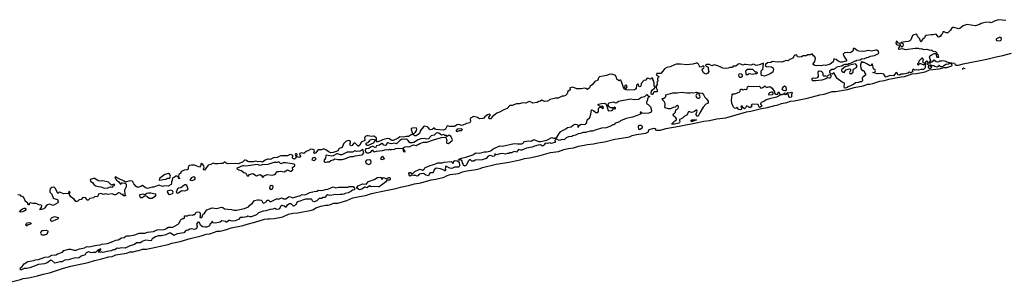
# Model space of a CAD drawing. Extents: x 2551545 to 2886624, y 315747 to 489036.
# Tile 35 of 119: x 2601161 to 2619305, y 340063 to 344898. Entities that reach past the tile are written whole.
import ezdxf

# ---------------------------------------------------------------- set-up
doc = ezdxf.new("R2010")
doc.units = 0

msp = doc.modelspace()

# ---------------------------------------------------------------- linework, layer by layer
at = {"layer": '0CON10XD'}
for points in [[(2619335, 344882), (2619195, 344898), (2619134, 344876), (2619065, 344839), (2619025, 344850), (2618955, 344845), (2618881, 344829), (2618845, 344809), (2618775, 344786), (2618697, 344797), (2618615, 344811), (2618546, 344784), (2618483, 344737), (2618465, 344731), (2618375, 344755), (2618354, 344755), (2618329, 344735), (2618316, 344704), (2618262, 344658), (2618235, 344656), (2618195, 344676), (2618170, 344675), (2618166, 344645), (2618146, 344624), (2618132, 344595), (2618105, 344576), (2618085, 344583), (2618055, 344625), (2618043, 344633), (2617995, 344620), (2617955, 344620), (2617866, 344605), (2617848, 344595), (2617832, 344565), (2617800, 344535), (2617775, 344488), (2617765, 344492), (2617740, 344555), (2617711, 344581), (2617694, 344625), (2617685, 344629), (2617635, 344618), (2617611, 344605), (2617581, 344529), (2617562, 344508), (2617535, 344496), (2617477, 344493), (2617405, 344480), (2617398, 344475), (2617409, 344471), (2617435, 344457), (2617442, 344435), (2617435, 344409), (2617415, 344393), (2617386, 344435), (2617388, 344458), (2617382, 344462), (2617355, 344469), (2617325, 344505), (2617310, 344495), (2617308, 344475), (2617321, 344441), (2617334, 344434), (2617361, 344431), (2617369, 344419), (2617367, 344393), (2617350, 344365), (2617365, 344358), (2617415, 344368), (2617485, 344352), (2617665, 344376), (2617715, 344374), (2617746, 344364), (2617775, 344370), (2617815, 344347), (2617877, 344353), (2617912, 344342), (2617955, 344340), (2617970, 344335), (2617985, 344320), (2618035, 344310), (2618060, 344285), (2618062, 344272), (2618082, 344255), (2618092, 344205), (2618075, 344201), (2618061, 344211), (2618058, 344258), (2618042, 344272), (2618008, 344272), (2617965, 344248), (2617920, 344215), (2617942, 344145), (2617918, 344115), (2617923, 344103), (2617945, 344103), (2617965, 344120), (2617985, 344127), (2618015, 344158), (2618050, 344130), (2618075, 344120), (2618101, 344129), (2618115, 344143), (2618145, 344140), (2618175, 344148), (2618202, 344142), (2618226, 344136), (2618245, 344120), (2618288, 344108), (2618385, 344097), (2618401, 344071), (2618419, 344059), (2618455, 344058), (2618485, 344065)], [(2619195, 344511), (2619235, 344514), (2619245, 344519), (2619255, 344545), (2619245, 344565), (2619225, 344575), (2619163, 344545), (2619153, 344535), (2619153, 344523), (2619166, 344516), (2619195, 344511)], [(2616787, 343713), (2616825, 343713), (2616885, 343726), (2617014, 343766), (2617095, 343781), (2617175, 343804), (2617402, 343848), (2617465, 343854), (2617608, 343902), (2617685, 343908), (2617845, 343937), (2617928, 343972), (2618103, 343995), (2618195, 344018), (2618245, 344020), (2618335, 344049), (2618343, 344055), (2618336, 344076), (2618305, 344100), (2618275, 344080), (2618225, 344072), (2618185, 344042), (2618158, 344032), (2618135, 344032), (2618105, 344058), (2618086, 344034), (2618065, 344027), (2618027, 344035), (2618015, 344050), (2617968, 344048), (2617955, 344062), (2617935, 344068), (2617930, 344055), (2617959, 344039), (2617961, 344025), (2617948, 344002), (2617935, 343998), (2617916, 344006), (2617909, 344025), (2617913, 344053), (2617898, 344075), (2617898, 344085), (2617910, 344105), (2617885, 344132), (2617875, 344133), (2617853, 344115), (2617850, 344095), (2617860, 344085), (2617847, 344053), (2617845, 344010), (2617815, 343984), (2617765, 343981), (2617725, 343966), (2617695, 343974), (2617665, 343968), (2617625, 343986), (2617611, 343969), (2617615, 343940), (2617596, 343924), (2617575, 343922), (2617555, 343930), (2617525, 343913), (2617445, 343896), (2617406, 343894), (2617375, 343874), (2617343, 343883), (2617328, 343918), (2617315, 343924), (2617265, 343866), (2617198, 343872), (2617128, 343838), (2617113, 343845), (2617086, 343895), (2617061, 343901), (2617015, 343909), (2616965, 343900), (2616880, 343925), (2616915, 343933), (2616927, 343943), (2616929, 343955), (2616926, 343966), (2616897, 343995), (2616877, 344077), (2616862, 344078), (2616845, 344052), (2616825, 344048), (2616785, 344082), (2616725, 344108), (2616695, 344110), (2616685, 344120), (2616675, 344120), (2616654, 344065), (2616662, 344002), (2616685, 343960), (2616715, 343960), (2616725, 343950), (2616732, 343915), (2616750, 343885), (2616694, 343836), (2616687, 343815), (2616689, 343785), (2616683, 343765), (2616675, 343757), (2616645, 343753), (2616615, 343740), (2616565, 343737), (2616523, 343705), (2616426, 343664), (2616398, 343642), (2616375, 343639), (2616362, 343642), (2616352, 343655), (2616360, 343715), (2616357, 343727), (2616315, 343748), (2616225, 343818), (2616165, 343920), (2616150, 343915), (2616150, 343905), (2616135, 343898), (2616102, 343902), (2616092, 343935), (2616092, 343955), (2616101, 343969), (2616125, 343990), (2616165, 343990), (2616185, 343998), (2616199, 344011), (2616214, 344026), (2616242, 344038), (2616309, 344051), (2616335, 344067), (2616375, 344077), (2616425, 344080), (2616438, 344092), (2616486, 344104), (2616555, 344140), (2616575, 344140), (2616585, 344150), (2616645, 344162), (2616675, 344176), (2616728, 344182), (2616773, 344205), (2616805, 344209), (2616842, 344225), (2616913, 344237), (2616984, 344276), (2616990, 344285), (2616984, 344315), (2616975, 344328), (2616955, 344339), (2616935, 344340), (2616855, 344318), (2616805, 344330), (2616715, 344315), (2616625, 344319), (2616591, 344331), (2616545, 344365), (2616525, 344369), (2616518, 344362), (2616520, 344335), (2616515, 344320), (2616465, 344285), (2616415, 344293), (2616375, 344291), (2616359, 344285), (2616336, 344265), (2616347, 344227), (2616397, 344155), (2616395, 344133), (2616360, 344130), (2616315, 344116), (2616295, 344118), (2616244, 344134), (2616205, 344167), (2616165, 344180), (2616148, 344125), (2616095, 344080), (2616015, 344053), (2615965, 344059), (2615935, 344050), (2615886, 344054), (2615845, 344047), (2615815, 344054), (2615784, 344075), (2615785, 344088), (2615811, 344129), (2615824, 344186), (2615813, 344213), (2615786, 344235), (2615765, 344269), (2615727, 344253), (2615685, 344249), (2615655, 344233), (2615598, 344235), (2615566, 344214), (2615525, 344211), (2615496, 344217), (2615479, 344245), (2615446, 344245), (2615432, 344235), (2615408, 344192), (2615385, 344177), (2615345, 344164), (2615325, 344144), (2615315, 344140), (2615285, 344147), (2615205, 344118), (2615165, 344124), (2615125, 344119), (2615034, 344126), (2615005, 344110), (2614944, 344105), (2614906, 344075), (2614900, 344055), (2614925, 344039), (2615015, 344029), (2615035, 344016), (2615046, 344005), (2615051, 343985), (2615041, 343935), (2614980, 343895), (2614885, 343859), (2614831, 343871), (2614822, 343915), (2614824, 343955), (2614854, 343985), (2614864, 344025), (2614859, 344065), (2614868, 344082), (2614865, 344096), (2614791, 344069), (2614735, 344056), (2614685, 344080), (2614635, 344060), (2614544, 344076), (2614520, 344075), (2614485, 344062), (2614451, 344081), (2614425, 344084), (2614402, 344078), (2614355, 344044), (2614306, 344044), (2614295, 344022), (2614285, 344016), (2614245, 344018), (2614215, 344007), (2614175, 344002), (2614115, 344008), (2614095, 344017), (2614025, 344048), (2613957, 344065), (2613915, 344050), (2613875, 344071), (2613815, 344072), (2613803, 344065), (2613800, 344055), (2613812, 344042), (2613850, 344025), (2613845, 343985), (2613857, 343945), (2613850, 343925), (2613835, 343908), (2613805, 343897), (2613777, 343905), (2613759, 343919), (2613740, 343975), (2613741, 343995), (2613765, 344013), (2613771, 344025), (2613766, 344045), (2613749, 344045), (2613725, 344028), (2613695, 344027), (2613685, 344040), (2613672, 344082), (2613648, 344095), (2613625, 344098), (2613568, 344082), (2613455, 344065), (2613335, 344082), (2613255, 344077), (2613225, 344069), (2613149, 344031), (2613089, 344015), (2613046, 343995), (2613015, 343948), (2612975, 343910), (2612916, 343906), (2612902, 343905), (2612892, 343885), (2612900, 343875), (2612940, 343855), (2612940, 343845), (2612920, 343825), (2612913, 343807), (2612920, 343765), (2612902, 343745), (2612910, 343735), (2612910, 343705), (2612887, 343673), (2612888, 343645), (2612908, 343605), (2612908, 343572), (2612853, 343567), (2612839, 343555), (2612828, 343522), (2612815, 343518), (2612805, 343520), (2612799, 343539), (2612804, 343585), (2612815, 343601), (2612860, 343635), (2612862, 343648), (2612870, 343655), (2612868, 343668), (2612850, 343675), (2612852, 343725), (2612847, 343765), (2612830, 343795), (2612825, 343822), (2612805, 343822), (2612785, 343802), (2612735, 343822), (2612717, 343813), (2612700, 343785), (2612665, 343780), (2612612, 343725), (2612608, 343675), (2612595, 343660), (2612573, 343675), (2612565, 343700), (2612555, 343710), (2612545, 343710), (2612528, 343692), (2612518, 343625), (2612490, 343605), (2612355, 343601), (2612305, 343612), (2612300, 343625), (2612305, 343630), (2612312, 343622), (2612325, 343620), (2612335, 343630), (2612353, 343665), (2612346, 343686), (2612335, 343690), (2612314, 343686), (2612307, 343643), (2612295, 343630), (2612271, 343705), (2612236, 343785), (2612225, 343786), (2612205, 343773), (2612195, 343779), (2612167, 343805), (2612151, 343855), (2612136, 343875), (2612065, 343895), (2612025, 343890), (2611977, 343873), (2611845, 343844), (2611827, 343825), (2611815, 343782), (2611758, 343762), (2611711, 343699), (2611676, 343675), (2611659, 343641), (2611625, 343612), (2611593, 343633), (2611567, 343637), (2611505, 343625), (2611425, 343628), (2611355, 343655), (2611302, 343645), (2611298, 343635), (2611307, 343617), (2611306, 343605), (2611259, 343575), (2611250, 343535), (2611218, 343502), (2611185, 343492), (2611155, 343493), (2611086, 343454), (2611036, 343454), (2610985, 343438), (2610930, 343430), (2610904, 343406), (2610885, 343399), (2610830, 343390), (2610785, 343415), (2610755, 343399), (2610725, 343394), (2610697, 343375), (2610615, 343362), (2610575, 343387), (2610548, 343392), (2610485, 343364), (2610435, 343370), (2610365, 343347), (2610313, 343347), (2610235, 343317), (2610195, 343320), (2610146, 343264), (2610080, 343240), (2610001, 343195), (2609951, 343179), (2609925, 343154), (2609877, 343123), (2609835, 343075), (2609815, 343072), (2609804, 343085), (2609808, 343102), (2609830, 343135), (2609828, 343148), (2609815, 343156), (2609782, 343148), (2609730, 343110), (2609711, 343085), (2609695, 343078), (2609635, 343071), (2609595, 343095), (2609525, 343117), (2609466, 343084), (2609459, 343065), (2609465, 343025), (2609458, 343002), (2609392, 342988), (2609315, 342948), (2609245, 342969), (2609218, 342962), (2609185, 342938), (2609165, 342932), (2609082, 342932), (2609036, 342944), (2609005, 342885), (2608985, 342868), (2608965, 342863), (2608836, 342875), (2608815, 342885), (2608805, 342898), (2608795, 342899), (2608762, 342878), (2608725, 342871), (2608710, 342880), (2608691, 342911), (2608675, 342924), (2608623, 342937), (2608602, 342925), (2608549, 342855), (2608530, 342805), (2608465, 342757), (2608445, 342758), (2608403, 342783), (2608385, 342783), (2608323, 342747), (2608285, 342745), (2608235, 342732), (2608165, 342743), (2608133, 342715), (2608040, 342675), (2608025, 342674), (2608005, 342682)], [(2618485, 344065), (2618545, 344084), (2618985, 344173), (2619155, 344216), (2619275, 344237), (2619435, 344280)], [(2616475, 343900), (2616509, 343921), (2616517, 343933), (2616517, 343973), (2616524, 343986), (2616584, 344016), (2616589, 344035), (2616586, 344055), (2616565, 344084), (2616451, 344059), (2616415, 344040), (2616385, 344037), (2616352, 344018), (2616306, 343975), (2616304, 343965), (2616313, 343953), (2616335, 343933), (2616355, 343928), (2616384, 343976), (2616455, 343992), (2616470, 343985), (2616472, 343965), (2616454, 343924), (2616460, 343905), (2616475, 343900)], [(2617715, 344068), (2617725, 344070), (2617748, 344092), (2617765, 344093), (2617804, 344074), (2617825, 344072), (2617839, 344081), (2617842, 344092), (2617802, 344115), (2617813, 344165), (2617795, 344188), (2617785, 344188), (2617728, 344135), (2617722, 344105), (2617708, 344085), (2617708, 344075), (2617715, 344068)], [(2614431, 343831), (2614416, 343845), (2614411, 343885), (2614425, 343905), (2614455, 343899), (2614477, 343875), (2614473, 343855), (2614455, 343834), (2614431, 343831)], [(2614555, 343879), (2614540, 343945), (2614549, 343971), (2614575, 343990), (2614665, 343985), (2614715, 343941), (2614745, 343937), (2614753, 343925), (2614745, 343902), (2614713, 343903), (2614665, 343889), (2614605, 343904), (2614575, 343881), (2614555, 343879)], [(2615775, 343771), (2615765, 343785), (2615767, 343813), (2615785, 343829), (2615825, 343822), (2615870, 343835), (2615880, 343855), (2615875, 343935), (2615881, 343949), (2615895, 343959), (2615932, 343952), (2615948, 343938), (2615963, 343915), (2615962, 343875), (2615975, 343864), (2616015, 343866), (2616045, 343859), (2616069, 343881), (2616095, 343892), (2616107, 343877), (2616110, 343845), (2616095, 343823), (2616075, 343820), (2616045, 343828), (2616015, 343809), (2615945, 343786), (2615825, 343775), (2615775, 343771)], [(2618586, 343994), (2618586, 343996), (2618555, 344006), (2618532, 343995), (2618534, 343982)], [(2600977, 340063), (2601174, 340116), (2601225, 340130), (2601325, 340143), (2601489, 340181), (2601595, 340215), (2601711, 340239), (2601965, 340321), (2602102, 340358), (2602425, 340426), (2602541, 340465), (2602651, 340489), (2602735, 340515), (2602805, 340532), (2602865, 340536), (2602933, 340567), (2603131, 340599), (2603195, 340624), (2603254, 340626), (2603313, 340643), (2603355, 340648), (2603425, 340674), (2603495, 340672), (2603895, 340761), (2603965, 340785), (2604115, 340816), (2604300, 340870), (2604505, 340920), (2604595, 340948), (2604665, 340958), (2604800, 341005), (2604855, 341004), (2604929, 341021), (2604992, 341038), (2605055, 341068), (2605279, 341111), (2605355, 341135), (2605493, 341167), (2605675, 341225), (2605725, 341234), (2605765, 341229), (2605852, 341238), (2606010, 341270), (2606115, 341316), (2606195, 341337), (2606285, 341341), (2606540, 341390), (2606577, 341403), (2606616, 341435), (2606707, 341465), (2606805, 341483), (2606845, 341482), (2606887, 341493), (2606945, 341518), (2607025, 341521), (2607189, 341571), (2607299, 341615), (2607425, 341640), (2607531, 341659), (2607645, 341700), (2607705, 341707), (2607815, 341736), (2608095, 341788), (2608179, 341815), (2608325, 341842), (2608435, 341875), (2608553, 341897), (2608745, 341950), (2608829, 341961), (2608980, 342000), (2609025, 342023), (2609095, 342045), (2609245, 342066), (2609323, 342097), (2609398, 342118), (2609575, 342138), (2609645, 342155), (2609691, 342175), (2609940, 342235), (2610145, 342267), (2610385, 342318), (2610465, 342343), (2610553, 342357), (2610729, 342391), (2610945, 342454), (2611087, 342473), (2611185, 342506), (2611265, 342525), (2611363, 342537), (2611465, 342567), (2611625, 342603), (2611735, 342612), (2611815, 342632), (2611935, 342652), (2612125, 342699), (2612285, 342722), (2612395, 342744), (2612445, 342764), (2612525, 342784), (2612699, 342811), (2612751, 342835), (2612755, 342867), (2612763, 342875), (2612855, 342900), (2612880, 342895), (2612868, 342875), (2612885, 342866), (2612967, 342867), (2613065, 342895), (2613315, 342935), (2613655, 343008), (2613769, 343031), (2613875, 343043), (2614005, 343071), (2614176, 343094), (2614555, 343199), (2614635, 343213), (2614828, 343262), (2614943, 343283), (2615075, 343320), (2615135, 343331), (2615202, 343358), (2615295, 343375), (2615365, 343397), (2615435, 343402), (2615677, 343453), (2615905, 343515), (2615983, 343527), (2616135, 343576), (2616195, 343576), (2616305, 343593), (2616417, 343615), (2616540, 343650), (2616705, 343680), (2616787, 343713)], [(2614435, 343237), (2614410, 343245), (2614385, 343280), (2614375, 343280), (2614355, 343260), (2614335, 343267), (2614314, 343285), (2614285, 343361), (2614275, 343415), (2614291, 343515), (2614305, 343531), (2614336, 343534), (2614418, 343562), (2614440, 343585), (2614445, 343616), (2614465, 343616), (2614486, 343606), (2614525, 343616), (2614556, 343614), (2614565, 343625), (2614575, 343659), (2614595, 343674), (2614685, 343670), (2614785, 343675), (2614804, 343665), (2614814, 343644), (2614825, 343638), (2614855, 343649), (2614885, 343676), (2614896, 343676), (2614925, 343652), (2614986, 343666), (2615025, 343640), (2615067, 343567), (2615073, 343543), (2615094, 343524), (2615133, 343527), (2615145, 343568), (2615157, 343555), (2615162, 343535), (2615185, 343520), (2615205, 343528), (2615220, 343525), (2615220, 343515), (2615185, 343512), (2615109, 343471), (2614975, 343438), (2614915, 343424), (2614885, 343400), (2614835, 343378), (2614810, 343355), (2614810, 343345), (2614840, 343315), (2614813, 343287), (2614795, 343283), (2614785, 343290), (2614767, 343337), (2614665, 343340), (2614650, 343335), (2614642, 343325), (2614660, 343305), (2614642, 343298), (2614627, 343283), (2614603, 343283), (2614585, 343300), (2614555, 343310), (2614536, 343274), (2614515, 343258), (2614490, 343275), (2614475, 343308), (2614455, 343308), (2614452, 343285), (2614462, 343265), (2614462, 343248), (2614455, 343243), (2614435, 343237)], [(2615258, 343588), (2615235, 343597), (2615224, 343604), (2615214, 343624), (2615235, 343664), (2615255, 343678), (2615276, 343665), (2615288, 343605), (2615275, 343590), (2615258, 343588)], [(2609355, 342205), (2609341, 342215), (2609333, 342245), (2609318, 342265), (2609316, 342296), (2609305, 342313), (2609285, 342318), (2609265, 342310), (2609242, 342312), (2609250, 342325), (2609275, 342340), (2609325, 342357), (2609384, 342366), (2609511, 342409), (2609565, 342445), (2609637, 342443), (2609725, 342465), (2609764, 342466), (2609825, 342478), (2609849, 342491), (2609885, 342521), (2610006, 342574), (2610059, 342571), (2610275, 342620), (2610335, 342610), (2610415, 342613), (2610437, 342623), (2610452, 342648), (2610465, 342658), (2610545, 342669), (2610585, 342664), (2610625, 342686), (2610645, 342688), (2610728, 342658), (2610755, 342656), (2610872, 342678), (2610965, 342731), (2610998, 342718), (2611031, 342719), (2611067, 342743), (2611101, 342805), (2611135, 342838), (2611175, 342867), (2611223, 342887), (2611255, 342916), (2611325, 342928), (2611365, 342964), (2611395, 342972), (2611428, 342968), (2611450, 342955), (2611443, 342925), (2611445, 342918), (2611455, 342917), (2611470, 342950), (2611495, 342968), (2611516, 342974), (2611565, 342968), (2611587, 342973), (2611601, 342985), (2611612, 343005), (2611617, 343055), (2611664, 343096), (2611683, 343157), (2611695, 343237), (2611705, 343240), (2611736, 343225), (2611775, 343192), (2611815, 343191), (2611828, 343205), (2611827, 343265), (2611835, 343275), (2611868, 343292), (2611905, 343264), (2611916, 343275), (2611915, 343295), (2611895, 343305), (2611865, 343297), (2611822, 343325), (2611819, 343335), (2611825, 343344), (2611885, 343357), (2611945, 343362), (2611965, 343345), (2612005, 343229), (2612019, 343221), (2612070, 343225), (2612086, 343234), (2612105, 343260), (2612115, 343260), (2612125, 343250), (2612140, 343265), (2612140, 343275), (2612125, 343288), (2612115, 343280), (2612085, 343278), (2612055, 343278), (2612027, 343287), (2612002, 343325), (2612010, 343355), (2612025, 343370), (2612095, 343384), (2612145, 343366), (2612165, 343374), (2612195, 343401), (2612415, 343438), (2612485, 343430), (2612565, 343432), (2612618, 343472), (2612680, 343485), (2612715, 343520), (2612745, 343490), (2612765, 343490), (2612768, 343485), (2612730, 343450), (2612731, 343425), (2612711, 343375), (2612711, 343361), (2612720, 343350), (2612745, 343335), (2612785, 343292), (2612805, 343225), (2612800, 343195), (2612755, 343177), (2612665, 343173), (2612629, 343179), (2612615, 343197), (2612595, 343198), (2612607, 343167), (2612589, 343151), (2612455, 343101), (2612335, 343081), (2612235, 343037), (2612212, 343018), (2612143, 342995), (2612130, 342985), (2612130, 342975), (2612110, 342965), (2612088, 342962), (2612035, 342932), (2611966, 342904), (2611885, 342898), (2611765, 342866), (2611715, 342846), (2611675, 342844), (2611585, 342822), (2611545, 342818), (2611495, 342800), (2611452, 342798), (2611405, 342770), (2611355, 342760), (2611336, 342745), (2611275, 342741), (2611230, 342720), (2611203, 342695), (2611141, 342689), (2611105, 342672), (2611057, 342697), (2611045, 342697), (2611024, 342675), (2611023, 342663), (2611033, 342645), (2611026, 342634), (2610955, 342620), (2610933, 342633), (2610885, 342621), (2610844, 342626), (2610826, 342595), (2610807, 342575), (2610795, 342571), (2610755, 342592), (2610715, 342589), (2610645, 342569), (2610605, 342551), (2610500, 342530), (2610415, 342496), (2610395, 342496), (2610355, 342510), (2610315, 342460), (2610285, 342469), (2610262, 342468), (2610225, 342448), (2610192, 342448), (2610175, 342437), (2610145, 342433), (2610115, 342420), (2610055, 342433), (2610011, 342429), (2609951, 342411), (2609915, 342426), (2609914, 342396), (2609904, 342385), (2609885, 342380), (2609845, 342400), (2609815, 342394), (2609795, 342384), (2609759, 342345), (2609685, 342318), (2609555, 342310), (2609528, 342295), (2609495, 342291), (2609465, 342317), (2609452, 342318), (2609428, 342295), (2609396, 342225), (2609375, 342210), (2609355, 342205)], [(2613225, 342973), (2613170, 342975), (2613225, 343030), (2613263, 343055), (2613263, 343075), (2613254, 343094), (2613208, 343125), (2613202, 343145), (2613214, 343166), (2613243, 343195), (2613252, 343238), (2613295, 343262), (2613303, 343285), (2613293, 343305), (2613275, 343318), (2613265, 343315), (2613242, 343288), (2613205, 343284), (2613155, 343256), (2613118, 343258), (2613055, 343275), (2613049, 343295), (2613058, 343335), (2613055, 343355), (2613035, 343392), (2613007, 343425), (2613000, 343445), (2613025, 343446), (2613055, 343469), (2613067, 343485), (2613068, 343515), (2613195, 343551), (2613275, 343552), (2613355, 343562), (2613455, 343552), (2613515, 343550), (2613544, 343556), (2613575, 343551), (2613635, 343563), (2613675, 343550), (2613735, 343546), (2613749, 343535), (2613766, 343506), (2613785, 343469), (2613815, 343444), (2613849, 343399), (2613850, 343375), (2613835, 343356), (2613805, 343343), (2613758, 343285), (2613691, 343185), (2613665, 343123), (2613642, 343122), (2613624, 343145), (2613624, 343166), (2613647, 343215), (2613637, 343235), (2613625, 343234), (2613595, 343205), (2613565, 343193), (2613542, 343192), (2613494, 343206), (2613481, 343195), (2613462, 343148), (2613406, 343114), (2613377, 343083), (2613350, 343075), (2613322, 343058), (2613319, 343039), (2613328, 343015), (2613322, 343005), (2613306, 342994), (2613225, 342973)], [(2613655, 343451), (2613675, 343453), (2613695, 343465), (2613701, 343475), (2613675, 343538), (2613635, 343526), (2613622, 343505), (2613633, 343463), (2613655, 343451)], [(2614967, 343517), (2615035, 343523), (2615045, 343530), (2615048, 343545), (2615032, 343562), (2615015, 343562), (2614975, 343550), (2614958, 343535), (2614967, 343517)], [(2615348, 343468), (2615336, 343475), (2615325, 343520), (2615296, 343524), (2615275, 343517), (2615240, 343525), (2615255, 343548), (2615265, 343552), (2615295, 343542), (2615315, 343558), (2615345, 343554), (2615385, 343563), (2615397, 343555), (2615382, 343515), (2615382, 343475), (2615375, 343472), (2615348, 343468)], [(2612575, 342877), (2612595, 342885), (2612635, 342912), (2612636, 342925), (2612625, 342939), (2612605, 342949), (2612575, 342951), (2612564, 342945), (2612556, 342925), (2612564, 342885), (2612575, 342877)], [(2613555, 343024), (2613535, 343026), (2613528, 343035), (2613545, 343056), (2613630, 343055), (2613555, 343024)], [(2608005, 342682), (2607974, 342704), (2607935, 342709), (2607845, 342683), (2607755, 342646), (2607736, 342675), (2607733, 342715), (2607695, 342751), (2607685, 342756), (2607645, 342747), (2607585, 342760), (2607565, 342758), (2607539, 342751), (2607522, 342738), (2607514, 342715), (2607518, 342672), (2607455, 342645), (2607426, 342585), (2607405, 342568), (2607395, 342572), (2607345, 342625), (2607335, 342629), (2607315, 342620), (2607285, 342579), (2607275, 342576), (2607255, 342582), (2607244, 342605), (2607254, 342635), (2607254, 342655), (2607238, 342668), (2607215, 342673), (2607173, 342657), (2607127, 342615), (2607101, 342545), (2607046, 342524), (2607024, 342485), (2607010, 342475), (2606973, 342467), (2606935, 342450), (2606895, 342447), (2606865, 342458), (2606805, 342504), (2606765, 342518), (2606725, 342501), (2606665, 342500), (2606650, 342490), (2606615, 342445), (2606595, 342436), (2606584, 342445), (2606596, 342484), (2606590, 342500), (2606570, 342510), (2606525, 342512), (2606485, 342487), (2606441, 342469), (2606395, 342433), (2606355, 342446), (2606324, 342436), (2606319, 342415), (2606337, 342385), (2606337, 342375), (2606325, 342364), (2606305, 342363), (2606277, 342375), (2606266, 342385), (2606272, 342425), (2606261, 342431), (2606245, 342428), (2606238, 342415), (2606254, 342375), (2606241, 342345), (2606225, 342331), (2606205, 342333), (2606188, 342348), (2606185, 342355), (2606193, 342385), (2606185, 342405), (2606145, 342416), (2606095, 342392), (2605975, 342390), (2605945, 342382), (2605905, 342359), (2605838, 342352), (2605775, 342322), (2605745, 342331), (2605725, 342330), (2605687, 342313), (2605635, 342275), (2605601, 342285), (2605555, 342282), (2605509, 342291), (2605465, 342280), (2605385, 342278), (2605366, 342285), (2605338, 342308), (2605315, 342313), (2605301, 342309), (2605265, 342275), (2605185, 342245), (2605142, 342252), (2604995, 342247), (2604966, 342255), (2604935, 342279), (2604905, 342253), (2604865, 342252), (2604815, 342241), (2604764, 342244), (2604725, 342254), (2604685, 342231), (2604635, 342217), (2604565, 342127), (2604550, 342135), (2604558, 342182), (2604553, 342205), (2604535, 342232), (2604505, 342252), (2604495, 342205), (2604475, 342182), (2604385, 342222), (2604325, 342222), (2604291, 342215), (2604275, 342205), (2604264, 342185), (2604267, 342145), (2604246, 342134), (2604193, 342125), (2604130, 342095), (2604132, 342075), (2604093, 342045), (2604086, 342025), (2604087, 341997), (2604105, 341980), (2604105, 341970), (2604091, 341971), (2604072, 342012), (2604055, 342019), (2604035, 342014), (2604005, 341991), (2603983, 341985), (2603974, 341975), (2603971, 341945), (2603956, 341915), (2603957, 341885), (2603950, 341865), (2603895, 341832), (2603836, 341836), (2603795, 341825), (2603725, 341852), (2603635, 341815), (2603605, 341815), (2603515, 341792), (2603478, 341805), (2603445, 341834), (2603425, 341842), (2603395, 341825), (2603335, 341809), (2603305, 341826), (2603264, 341875), (2603246, 341915), (2603234, 341924), (2603191, 341929), (2603108, 341908), (2603085, 341927), (2602994, 341965), (2602928, 342005), (2602914, 341995), (2602947, 341945), (2602980, 341920), (2603015, 341873), (2603025, 341872), (2603045, 341893), (2603055, 341894), (2603099, 341889), (2603112, 341882), (2603120, 341870), (2603125, 341823), (2603094, 341756), (2603097, 341687), (2603113, 341655), (2603065, 341654), (2603066, 341686), (2603035, 341679), (2603011, 341705), (2602995, 341713), (2602975, 341709), (2602945, 341679), (2602925, 341672), (2602905, 341675), (2602863, 341693), (2602785, 341681), (2602745, 341690), (2602705, 341681), (2602655, 341699), (2602615, 341685), (2602595, 341639), (2602546, 341644), (2602521, 341619), (2602455, 341603), (2602425, 341574), (2602396, 341576), (2602378, 341618), (2602345, 341623), (2602316, 341615), (2602295, 341590), (2602259, 341581), (2602231, 341559), (2602215, 341550), (2602195, 341551), (2602165, 341596), (2602131, 341611), (2602105, 341636), (2602073, 341687), (2602093, 341715), (2602085, 341730), (2602065, 341732), (2602062, 341705), (2602051, 341699), (2601965, 341692), (2601915, 341719), (2601899, 341721), (2601882, 341718), (2601865, 341697), (2601820, 341790), (2601805, 341807), (2601785, 341815), (2601755, 341808), (2601725, 341785), (2601715, 341755), (2601715, 341725), (2601756, 341686), (2601775, 341616), (2601795, 341604), (2601860, 341590), (2601871, 341545), (2601864, 341525), (2601775, 341476), (2601715, 341501), (2601675, 341487), (2601650, 341470), (2601627, 341435), (2601603, 341415), (2601535, 341397), (2601529, 341405), (2601565, 341441), (2601569, 341469), (2601555, 341482), (2601512, 341492), (2601464, 341516), (2601405, 341515), (2601352, 341528), (2601337, 341505), (2601335, 341490), (2601325, 341490), (2601310, 341505), (2601308, 341518), (2601280, 341545), (2601265, 341550), (2601242, 341612), (2601225, 341634), (2601190, 341650), (2601175, 341666), (2601125, 341676)], [(2607595, 342444), (2607630, 342460), (2607655, 342494), (2607665, 342493), (2607681, 342471), (2607695, 342464), (2607735, 342477), (2607845, 342487), (2607916, 342506), (2607955, 342502), (2607975, 342517), (2607985, 342510), (2608015, 342508), (2608066, 342514), (2608093, 342527), (2608135, 342533), (2608217, 342527), (2608223, 342523), (2608225, 342483), (2608235, 342472), (2608258, 342462), (2608262, 342468), (2608258, 342485), (2608230, 342525), (2608238, 342542), (2608262, 342558), (2608305, 342564), (2608335, 342558), (2608415, 342592), (2608465, 342579), (2608485, 342596), (2608505, 342598), (2608535, 342616), (2608605, 342640), (2608665, 342641), (2608785, 342688), (2608935, 342731), (2608995, 342738), (2609013, 342733), (2609030, 342675), (2609025, 342648), (2609024, 342635), (2609032, 342625), (2609065, 342619), (2609133, 342675), (2609138, 342685), (2609132, 342705), (2609114, 342744), (2609099, 342759), (2609075, 342772), (2609035, 342750), (2609027, 342767), (2608995, 342768), (2608975, 342786), (2608935, 342769), (2608885, 342809), (2608855, 342816), (2608835, 342807), (2608799, 342771), (2608745, 342760), (2608693, 342707), (2608665, 342700), (2608615, 342712), (2608554, 342706), (2608505, 342686), (2608425, 342638), (2608391, 342629), (2608350, 342630), (2608322, 342675), (2608295, 342698), (2608275, 342701), (2608245, 342690), (2608215, 342697), (2608195, 342692), (2608168, 342675), (2608105, 342610), (2608075, 342625), (2608005, 342615), (2607945, 342631), (2607925, 342618), (2607913, 342585), (2607895, 342580), (2607873, 342585), (2607855, 342615), (2607835, 342618), (2607793, 342587), (2607734, 342576), (2607715, 342538), (2607675, 342565), (2607665, 342566), (2607625, 342551), (2607595, 342524), (2607541, 342519), (2607528, 342502), (2607536, 342466), (2607565, 342446), (2607595, 342444)], [(2608415, 342802), (2608454, 342825), (2608475, 342855), (2608480, 342885), (2608465, 342904), (2608399, 342901), (2608375, 342892), (2608373, 342875), (2608391, 342821), (2608398, 342808), (2608415, 342802)], [(2609225, 342841), (2609265, 342859), (2609305, 342858), (2609321, 342875), (2609311, 342885), (2609295, 342889), (2609225, 342880), (2609203, 342855), (2609206, 342845), (2609225, 342841)], [(2607575, 342579), (2607559, 342585), (2607548, 342605), (2607547, 342623), (2607588, 342645), (2607625, 342689), (2607655, 342698), (2607694, 342694), (2607711, 342685), (2607713, 342675), (2607675, 342624), (2607585, 342582), (2607575, 342579)], [(2606805, 342272), (2606825, 342280), (2606865, 342279), (2606895, 342307), (2606935, 342315), (2606965, 342335), (2607025, 342325), (2607105, 342324), (2607170, 342340), (2607205, 342362), (2607265, 342377), (2607305, 342378), (2607345, 342391), (2607465, 342410), (2607485, 342419), (2607503, 342445), (2607485, 342505), (2607430, 342480), (2607375, 342473), (2607335, 342481), (2607295, 342459), (2607195, 342457), (2607095, 342410), (2607065, 342411), (2607026, 342426), (2607006, 342426), (2606938, 342392), (2606915, 342388), (2606875, 342390), (2606814, 342406), (2606803, 342395), (2606795, 342346), (2606768, 342305), (2606773, 342285), (2606785, 342275), (2606805, 342272)], [(2607845, 342324), (2607876, 342333), (2607883, 342345), (2607855, 342381), (2607835, 342375), (2607807, 342345), (2607815, 342330), (2607845, 342324)], [(2605635, 341996), (2605645, 342000), (2605655, 342016), (2605723, 342047), (2605815, 342037), (2605855, 342045), (2605883, 342065), (2605896, 342094), (2605905, 342101), (2605935, 342100), (2605975, 342110), (2606035, 342098), (2606095, 342132), (2606145, 342110), (2606165, 342109), (2606194, 342135), (2606188, 342175), (2606231, 342209), (2606232, 342225), (2606220, 342240), (2606065, 342265), (2606017, 342263), (2605975, 342244), (2605945, 342274), (2605935, 342278), (2605905, 342267), (2605845, 342268), (2605735, 342229), (2605626, 342224), (2605595, 342216), (2605535, 342230), (2605330, 342201), (2605285, 342209), (2605267, 342207), (2605168, 342165), (2605158, 342155), (2605201, 342131), (2605255, 342118), (2605294, 342084), (2605325, 342072), (2605355, 342023), (2605371, 342019), (2605395, 342050), (2605455, 342065), (2605525, 342024), (2605575, 342044), (2605595, 342046), (2605618, 342028), (2605635, 341996)], [(2606585, 342304), (2606601, 342309), (2606621, 342335), (2606619, 342345), (2606604, 342354), (2606572, 342355), (2606555, 342346), (2606549, 342335), (2606547, 342315), (2606585, 342304)], [(2607595, 342234), (2607618, 342242), (2607637, 342265), (2607629, 342309), (2607615, 342317), (2607550, 342310), (2607536, 342285), (2607540, 342261), (2607565, 342241), (2607595, 342234)], [(2608355, 342017), (2608345, 342026), (2608331, 342065), (2608345, 342082), (2608363, 342083), (2608385, 342068), (2608405, 342068), (2608445, 342100), (2608525, 342140), (2608543, 342143), (2608585, 342130), (2608615, 342148), (2608625, 342168), (2608652, 342185), (2608724, 342215), (2608812, 342238), (2608865, 342265), (2608945, 342260), (2608985, 342272), (2609109, 342289), (2609120, 342285), (2609122, 342275), (2609145, 342252), (2609155, 342270), (2609158, 342295), (2609177, 342303), (2609225, 342300), (2609262, 342272), (2609264, 342215), (2609257, 342193), (2609245, 342181), (2609175, 342181), (2609125, 342155), (2609087, 342165), (2609015, 342199), (2609007, 342185), (2609000, 342145), (2609011, 342125), (2609003, 342113), (2608991, 342115), (2608985, 342128), (2608915, 342149), (2608835, 342164), (2608797, 342133), (2608781, 342085), (2608765, 342079), (2608731, 342079), (2608712, 342068), (2608695, 342022), (2608645, 342038), (2608612, 342062), (2608595, 342066), (2608525, 342052), (2608495, 342022), (2608485, 342019), (2608455, 342031), (2608425, 342028), (2608385, 342038), (2608355, 342017)], [(2603745, 341942), (2603805, 341957), (2603855, 341961), (2603885, 341982), (2603925, 341979), (2603939, 342015), (2603927, 342047), (2603905, 342064), (2603837, 342045), (2603736, 341975), (2603732, 341952), (2603735, 341943), (2603745, 341942)], [(2602725, 341797), (2602785, 341804), (2602835, 341820), (2602873, 341815), (2602890, 341840), (2602915, 341854), (2602909, 341865), (2602895, 341867), (2602855, 341854), (2602795, 341909), (2602695, 341929), (2602655, 341926), (2602604, 341934), (2602545, 341974), (2602525, 341974), (2602461, 341955), (2602466, 341925), (2602509, 341895), (2602526, 341865), (2602565, 341837), (2602615, 341824), (2602655, 341823), (2602725, 341797)], [(2604075, 341704), (2604135, 341746), (2604155, 341750), (2604205, 341745), (2604251, 341765), (2604264, 341785), (2604242, 341845), (2604225, 341855), (2604203, 341855), (2604184, 341845), (2604131, 341799), (2604085, 341794), (2604070, 341785), (2604046, 341725), (2604055, 341708), (2604075, 341704)], [(2604335, 341934), (2604314, 341935), (2604304, 341945), (2604335, 341992), (2604370, 342010), (2604392, 341985), (2604391, 341965), (2604375, 341949), (2604335, 341934)], [(2605805, 341772), (2605826, 341795), (2605830, 341825), (2605825, 341838), (2605795, 341847), (2605772, 341825), (2605764, 341795), (2605779, 341775), (2605805, 341772)], [(2607425, 341763), (2607375, 341798), (2607375, 341810), (2607395, 341840), (2607475, 341876), (2607545, 341870), (2607591, 341919), (2607693, 341957), (2607755, 341992), (2607805, 341999), (2607830, 341995), (2607822, 341975), (2607835, 341959), (2607851, 341965), (2607852, 341988), (2607865, 341992), (2607905, 341972), (2607925, 341973), (2607965, 341994), (2607975, 341993), (2607985, 341978), (2607986, 341954), (2607978, 341945), (2607929, 341941), (2607905, 341911), (2607875, 341891), (2607855, 341869), (2607787, 341823), (2607765, 341818), (2607675, 341825), (2607635, 341818), (2607605, 341836), (2607565, 341801), (2607535, 341814), (2607515, 341814), (2607480, 341785), (2607425, 341763)], [(2601195, 340294), (2601180, 340295), (2601168, 340305), (2601175, 340328), (2601208, 340355), (2601245, 340405), (2601313, 340447), (2601419, 340461), (2601455, 340475), (2601507, 340483), (2601625, 340526), (2601695, 340529), (2601755, 340564), (2601829, 340571), (2601855, 340586), (2601885, 340591), (2601912, 340608), (2601951, 340619), (2601975, 340645), (2602065, 340672), (2602095, 340671), (2602163, 340653), (2602200, 340655), (2602262, 340678), (2602353, 340697), (2602395, 340723), (2602435, 340713), (2602582, 340748), (2602645, 340755), (2602675, 340765), (2602780, 340780), (2602878, 340812), (2602935, 340841), (2602975, 340843), (2603035, 340881), (2603085, 340890), (2603115, 340913), (2603135, 340920), (2603185, 340919), (2603284, 340936), (2603365, 340968), (2603465, 340968), (2603515, 340985), (2603625, 340997), (2603694, 341026), (2603823, 341037), (2603852, 341048), (2603895, 341076), (2603985, 341077), (2604079, 341131), (2604098, 341152), (2604125, 341206), (2604145, 341228), (2604164, 341236), (2604185, 341236), (2604197, 341245), (2604200, 341285), (2604255, 341288), (2604295, 341305), (2604345, 341296), (2604365, 341310), (2604387, 341313), (2604415, 341353), (2604435, 341362), (2604467, 341357), (2604481, 341345), (2604486, 341335), (2604486, 341285), (2604480, 341255), (2604505, 341256), (2604525, 341267), (2604538, 341312), (2604565, 341334), (2604608, 341395), (2604705, 341436), (2604795, 341424), (2604879, 341449), (2604902, 341442), (2604935, 341417), (2605065, 341406), (2605108, 341388), (2605155, 341391), (2605305, 341420), (2605378, 341452), (2605404, 341485), (2605445, 341515), (2605485, 341566), (2605540, 341580), (2605575, 341581), (2605613, 341573), (2605629, 341559), (2605637, 341535), (2605658, 341522), (2605705, 341544), (2605713, 341567), (2605725, 341575), (2605745, 341573), (2605773, 341553), (2605795, 341552), (2605895, 341598), (2605915, 341599), (2605939, 341591), (2605985, 341620), (2606025, 341601), (2606065, 341602), (2606113, 341637), (2606135, 341641), (2606195, 341620), (2606285, 341648), (2606326, 341654), (2606365, 341681), (2606404, 341674), (2606432, 341678), (2606509, 341715), (2606585, 341737), (2606638, 341742), (2606668, 341762), (2606715, 341751), (2606755, 341756), (2606795, 341772), (2606842, 341778), (2606935, 341822), (2606985, 341805), (2607035, 341817), (2607205, 341814), (2607235, 341824), (2607305, 341828), (2607333, 341795), (2607329, 341765), (2607292, 341758), (2607265, 341737), (2607215, 341711), (2607160, 341699), (2607136, 341685), (2607105, 341677), (2607065, 341681), (2607025, 341671), (2606985, 341681), (2606875, 341661), (2606835, 341674), (2606815, 341662), (2606785, 341626), (2606755, 341623), (2606722, 341608), (2606685, 341607), (2606665, 341595), (2606639, 341565), (2606585, 341544), (2606565, 341549), (2606547, 341585), (2606535, 341593), (2606428, 341592), (2606285, 341544), (2606270, 341530), (2606250, 341490), (2606205, 341466), (2606165, 341508), (2606133, 341505), (2606084, 341476), (2606065, 341448), (2606056, 341444), (2606032, 341462), (2605995, 341477), (2605984, 341476), (2605964, 341456), (2605948, 341415), (2605935, 341408), (2605895, 341402), (2605865, 341421), (2605855, 341421), (2605825, 341407), (2605775, 341404), (2605695, 341379), (2605645, 341371), (2605560, 341340), (2605525, 341303), (2605425, 341270), (2605405, 341269), (2605365, 341282), (2605345, 341271), (2605275, 341253), (2605225, 341256), (2605195, 341218), (2605132, 341195), (2605075, 341189), (2605035, 341201), (2605015, 341200), (2604975, 341170), (2604965, 341170), (2604952, 341185), (2604886, 341194), (2604855, 341167), (2604765, 341150), (2604728, 341158), (2604705, 341186), (2604696, 341154), (2604666, 341135), (2604656, 341105), (2604647, 341095), (2604605, 341078), (2604580, 341075), (2604532, 341085), (2604494, 341115), (2604472, 341162), (2604455, 341170), (2604445, 341168), (2604420, 341135), (2604429, 341095), (2604418, 341055), (2604395, 341038), (2604375, 341033), (2604325, 341045), (2604295, 341042), (2604265, 341023), (2604225, 341018), (2604185, 340976), (2604065, 340956), (2604015, 340928), (2604005, 340927), (2603937, 340967), (2603915, 340968), (2603855, 340936), (2603775, 340919), (2603715, 340918), (2603665, 340900), (2603599, 340861), (2603585, 340823), (2603482, 340838), (2603415, 340812), (2603385, 340792), (2603365, 340789), (2603311, 340789), (2603275, 340759), (2603180, 340730), (2603105, 340694), (2603028, 340698), (2602985, 340687), (2602955, 340690), (2602915, 340661), (2602885, 340658), (2602845, 340639), (2602771, 340629), (2602725, 340615), (2602695, 340613), (2602665, 340626), (2602636, 340614), (2602617, 340617), (2602611, 340625), (2602616, 340635), (2602656, 340664), (2602655, 340680), (2602603, 340657), (2602559, 340611), (2602515, 340611), (2602485, 340604), (2602435, 340624), (2602386, 340604), (2602365, 340571), (2602295, 340542), (2602255, 340511), (2602235, 340506), (2602185, 340510), (2602055, 340476), (2601995, 340469), (2601935, 340442), (2601905, 340441), (2601806, 340416), (2601755, 340464), (2601735, 340468), (2601665, 340421), (2601615, 340402), (2601505, 340389), (2601345, 340330), (2601285, 340314), (2601245, 340317), (2601195, 340294)], [(2603605, 341613), (2603665, 341654), (2603674, 341675), (2603668, 341688), (2603625, 341689), (2603575, 341701), (2603535, 341703), (2603502, 341695), (2603475, 341676), (2603435, 341688), (2603375, 341676), (2603366, 341665), (2603376, 341636), (2603395, 341621), (2603415, 341626), (2603475, 341660), (2603510, 341645), (2603545, 341614), (2603605, 341613)], [(2603925, 341677), (2603945, 341683), (2603974, 341695), (2603985, 341706), (2603989, 341725), (2603975, 341748), (2603945, 341756), (2603895, 341746), (2603881, 341735), (2603884, 341715), (2603905, 341683), (2603925, 341677)], [(2601175, 341357), (2601163, 341365), (2601167, 341385), (2601215, 341418), (2601245, 341429), (2601268, 341428), (2601273, 341405), (2601261, 341385), (2601245, 341374), (2601205, 341362), (2601175, 341357)], [(2601295, 341104), (2601284, 341105), (2601276, 341115), (2601287, 341145), (2601300, 341155), (2601335, 341161), (2601362, 341155), (2601373, 341145), (2601365, 341130), (2601318, 341122), (2601295, 341104)], [(2601755, 341185), (2601732, 341195), (2601730, 341215), (2601745, 341247), (2601805, 341273), (2601871, 341255), (2601870, 341235), (2601859, 341225), (2601785, 341192), (2601755, 341185)], [(2601575, 340934), (2601625, 340935), (2601666, 340955), (2601686, 340995), (2601685, 341006), (2601655, 341015), (2601595, 341012), (2601575, 341008), (2601558, 340995), (2601547, 340965), (2601555, 340943), (2601575, 340934)]]:
    msp.add_lwpolyline(points, dxfattribs=at)

doc.saveas('drawing.dxf')
